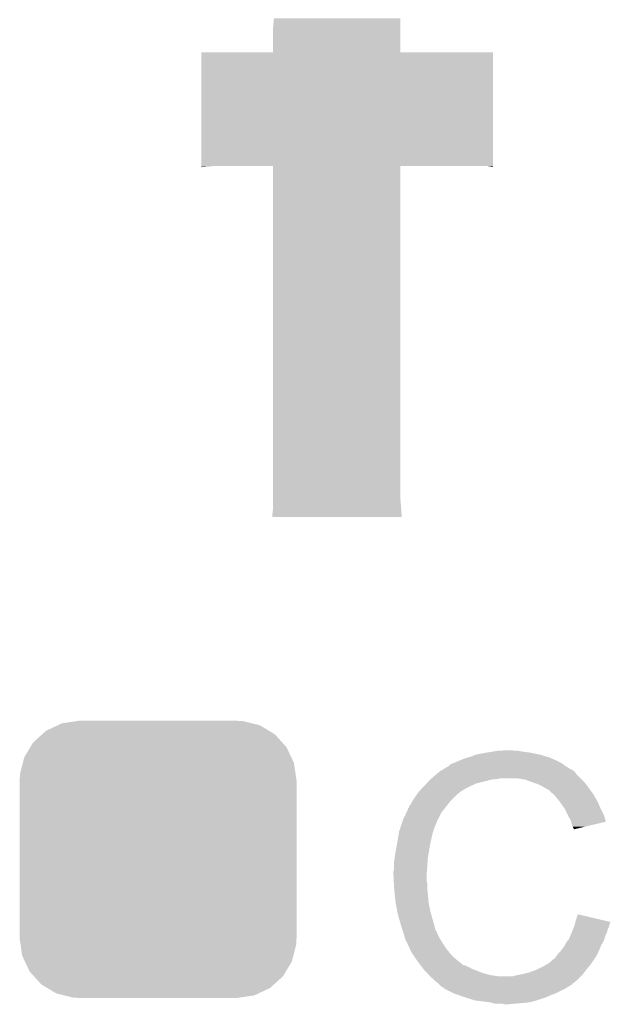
# Model space of a CAD drawing. Extents: x -9 to 122, y -9 to 65.
# Tile 156 of 256: x 54.98 to 57.33, y 58.25 to 62.17. Entities that reach past the tile are written whole.
import ezdxf

# ---------------------------------------------------------------- set-up
doc = ezdxf.new("R2010")
doc.units = 0
doc.layers.get('0').update_dxf_attribs({"linetype": 'CONTINUOUS'})
doc.layers.add('CLICKER_4_FOR_R7FA4M2A_V100_GTO', color=12, linetype='CONTINUOUS')
doc.layers.add('CLICKER_4_FOR_R7FA4M2A_V100_GTS', color=13, linetype='CONTINUOUS')

# ---------------------------------------------------------------- blocks, each defined once
blk = doc.blocks.new('CUSTOM_165')
for points in [[(-0.383312, 0.541074), (-0.323442, 0.549926), (0.373946, 0.541074), (0.339246, 0.549926)], [(-0.323442, 0.549926), (-0.31496, 0.55118), (0.339246, 0.549926), (0.31496, 0.55118)], [(-0.461888, 0.497124), (-0.445816, 0.51162), (0.465342, 0.497124), (0.441342, 0.51162)], [(-0.445816, 0.51162), (-0.400774, 0.532846), (0.441342, 0.51162), (0.406198, 0.532846)], [(-0.400774, 0.532846), (-0.383312, 0.541074), (0.406198, 0.532846), (0.373946, 0.541074)], [(-0.497124, 0.465342), (-0.461888, 0.497124), (0.49401, 0.465342), (0.465342, 0.497124)], [(-0.532846, 0.406198), (-0.508918, 0.445816), (0.53029, 0.406198), (0.51162, 0.445816)], [(-0.508918, 0.445816), (-0.497124, 0.465342), (0.51162, 0.445816), (0.49401, 0.465342)], [(-0.538686, 0.383312), (-0.532846, 0.406198), (0.541074, 0.383312), (0.53029, 0.406198)], [(-0.549926, 0.339246), (-0.538686, 0.383312), (0.54759, 0.339246), (0.541074, 0.383312)], [(-0.55118, 0.31496), (-0.549926, 0.339246), (0.55118, 0.31496), (0.54759, 0.339246)], [(-0.55118, -0.31496), (-0.55118, 0.31496), (0.55118, -0.31496), (0.55118, 0.31496)], [(-0.547588, -0.339246), (-0.55118, -0.31496), (0.549926, -0.339246), (0.55118, -0.31496)], [(-0.541074, -0.383312), (-0.547588, -0.339246), (0.538684, -0.383312), (0.549926, -0.339246)], [(-0.530288, -0.406198), (-0.541074, -0.383312), (0.532846, -0.406198), (0.538684, -0.383312)], [(-0.51162, -0.445816), (-0.530288, -0.406198), (0.508916, -0.445816), (0.532846, -0.406198)], [(-0.494008, -0.465342), (-0.51162, -0.445816), (0.497124, -0.465342), (0.508916, -0.445816)], [(-0.465342, -0.497124), (-0.494008, -0.465342), (0.461886, -0.497124), (0.497124, -0.465342)], [(-0.44134, -0.51162), (-0.465342, -0.497124), (0.445816, -0.51162), (0.461886, -0.497124)], [(-0.406198, -0.532846), (-0.44134, -0.51162), (0.400772, -0.532846), (0.445816, -0.51162)], [(-0.373944, -0.541074), (-0.406198, -0.532846), (0.383312, -0.541074), (0.400772, -0.532846)], [(-0.339246, -0.549926), (-0.373944, -0.541074), (0.32344, -0.549926), (0.383312, -0.541074)], [(-0.31496, -0.55118), (-0.339246, -0.549926), (0.31496, -0.55118), (0.32344, -0.549926)]]:
    blk.add_solid(points)

msp = doc.modelspace()

# ---------------------------------------------------------------- linework, layer by layer
at = {"layer": 'CLICKER_4_FOR_R7FA4M2A_V100_GTO'}
for points in [[(55.98414, 62.12586), (55.988114, 62.171582), (56.492148, 62.12586), (56.49214, 62.171582)], [(55.98414, 62.036982), (55.98414, 62.12586), (56.492162, 62.036982), (56.492148, 62.12586)], [(55.69966, 61.58484), (55.69968, 62.036938), (56.860418, 61.58484), (56.86044, 62.036938)], [(55.69968, 62.036938), (55.699682, 62.03696), (56.86044, 62.036938), (56.492162, 62.03696)], [(55.699682, 62.03696), (55.98414, 62.036982), (56.492162, 62.03696), (56.492162, 62.036982)], [(55.69966, 61.5823), (55.69966, 61.58484), (55.73014, 61.5823), (55.75046, 61.58484)], [(55.69966, 61.579784), (55.69966, 61.5823), (55.69966, 61.579784), (55.73014, 61.5823)], [(55.98412, 61.584818), (55.984118, 61.58484), (56.49214, 61.584818), (56.835038, 61.58484)], [(55.98414, 60.25642), (55.98412, 61.584818), (56.49214, 60.25642), (56.49214, 61.584818)], [(56.85282, 61.5823), (56.835038, 61.58484), (56.860418, 61.5823), (56.860418, 61.58484)], [(55.98414, 60.22594), (55.98414, 60.25642), (56.49468, 60.22594), (56.49214, 60.25642)], [(55.9816, 60.19546), (55.98414, 60.215782), (56.496694, 60.19546), (56.495352, 60.215782)], [(55.98414, 60.215782), (55.98414, 60.22594), (56.495352, 60.215782), (56.49468, 60.22594)], [(55.9816, 60.187862), (55.9816, 60.19546), (56.497196, 60.187862), (56.496694, 60.19546)], [(56.497196, 60.18784), (55.9816, 60.187862), (56.497196, 60.18784), (56.497196, 60.187862)], [(56.87822, 59.2582), (56.923938, 59.26074), (56.946802, 59.2582), (56.936642, 59.26074)], [(56.728358, 59.2201), (56.741058, 59.22518), (57.1119, 59.2201), (57.10047, 59.22518)], [(56.741058, 59.22518), (56.7563, 59.23026), (57.10047, 59.22518), (57.08904, 59.23026)], [(56.7563, 59.23026), (56.774082, 59.23534), (57.08904, 59.23026), (57.072786, 59.23534)], [(56.774082, 59.23534), (56.791862, 59.24296), (57.072786, 59.23534), (57.048402, 59.24296)], [(56.791862, 59.24296), (56.8325, 59.25058), (57.048402, 59.24296), (57.010298, 59.25058)], [(56.8325, 59.25058), (56.86298, 59.25566), (57.010298, 59.25058), (56.97474, 59.25566)], [(56.86298, 59.25566), (56.87822, 59.2582), (56.97474, 59.25566), (56.959502, 59.2582)], [(56.653846, 59.179458), (56.658076, 59.181998), (57.18048, 59.179458), (57.175404, 59.181998)], [(56.658076, 59.181998), (56.662302, 59.184534), (57.175404, 59.181998), (57.172866, 59.184534)], [(56.662302, 59.184534), (56.662312, 59.18454), (57.172866, 59.184534), (57.170324, 59.18454)], [(56.662312, 59.18454), (56.683468, 59.19724), (57.170324, 59.18454), (57.15, 59.19724)], [(56.683468, 59.19724), (56.68772, 59.199792), (57.15, 59.19724), (57.146428, 59.199792)], [(56.68772, 59.199792), (56.687734, 59.202326), (57.146428, 59.199792), (57.14288, 59.202326)], [(56.687734, 59.202326), (56.697882, 59.2074), (57.14288, 59.202326), (57.135774, 59.2074)], [(56.697882, 59.2074), (56.705494, 59.209938), (57.135774, 59.2074), (57.13222, 59.209938)], [(56.705494, 59.209938), (56.7055, 59.20994), (57.13222, 59.209938), (57.132218, 59.20994)], [(56.7055, 59.20994), (56.71566, 59.21502), (57.132218, 59.20994), (57.12206, 59.21502)], [(56.71566, 59.21502), (56.728358, 59.2201), (57.12206, 59.21502), (57.1119, 59.2201)], [(56.59628, 59.12866), (56.61152, 59.1439), (56.794398, 59.12866), (56.85536, 59.1439)], [(56.61152, 59.1439), (56.61406, 59.14644), (56.85536, 59.1439), (56.880762, 59.14644)], [(56.61406, 59.14644), (56.6166, 59.14898), (56.880762, 59.14644), (56.893458, 59.14898)], [(56.6166, 59.14898), (56.634608, 59.164218), (57.20842, 59.14898), (57.193182, 59.164218)], [(56.634608, 59.164218), (56.643616, 59.17184), (57.193182, 59.164218), (57.1881, 59.17184)], [(56.643616, 59.17184), (56.649622, 59.176922), (57.1881, 59.17184), (57.183018, 59.176922)], [(56.649622, 59.176922), (56.653846, 59.179458), (57.183018, 59.176922), (57.18048, 59.179458)], [(56.987438, 59.1439), (56.956958, 59.14898), (57.2135, 59.1439), (57.20842, 59.14898)], [(57.01538, 59.13374), (56.987438, 59.1439), (57.22366, 59.13374), (57.2135, 59.1439)], [(56.565566, 59.095638), (56.581732, 59.11342), (56.730898, 59.095638), (56.761382, 59.11342)], [(56.581732, 59.11342), (56.58866, 59.12104), (56.761382, 59.11342), (56.77789, 59.12104)], [(56.58866, 59.12104), (56.59628, 59.12866), (56.77789, 59.12104), (56.794398, 59.12866)], [(57.023006, 59.131198), (57.01538, 59.13374), (57.226202, 59.131198), (57.22366, 59.13374)], [(57.038238, 59.12612), (57.023006, 59.131198), (57.230266, 59.12612), (57.226202, 59.131198)], [(57.05348, 59.1185), (57.038238, 59.12612), (57.23636, 59.1185), (57.230266, 59.12612)], [(57.05856, 59.11596), (57.05348, 59.1185), (57.238176, 59.11596), (57.23636, 59.1185)], [(57.071262, 59.10834), (57.05856, 59.11596), (57.243618, 59.10834), (57.238176, 59.11596)], [(57.081416, 59.103262), (57.071262, 59.10834), (57.247246, 59.103262), (57.243618, 59.10834)], [(57.08396, 59.10072), (57.081416, 59.103262), (57.249062, 59.10072), (57.247246, 59.103262)], [(56.539382, 59.057538), (56.545478, 59.0677), (56.69026, 59.057538), (56.700422, 59.0677)], [(56.545478, 59.0677), (56.557924, 59.085478), (56.700422, 59.0677), (56.7182, 59.085478)], [(56.557924, 59.085478), (56.56326, 59.0931), (56.7182, 59.085478), (56.728358, 59.0931)], [(56.56326, 59.0931), (56.563262, 59.093102), (56.728358, 59.0931), (56.72836, 59.093102)], [(56.563262, 59.093102), (56.565566, 59.095638), (56.72836, 59.093102), (56.730898, 59.095638)], [(57.103964, 59.08294), (57.08396, 59.10072), (57.261762, 59.08294), (57.249062, 59.10072)], [(57.10682, 59.0804), (57.103964, 59.08294), (57.263214, 59.0804), (57.261762, 59.08294)], [(57.119012, 59.06516), (57.10682, 59.0804), (57.27192, 59.06516), (57.263214, 59.0804)], [(57.12714, 59.055), (57.119012, 59.06516), (57.277, 59.055), (57.27192, 59.06516)], [(56.515446, 59.011818), (56.52262, 59.027064), (56.6547, 59.011818), (56.666558, 59.027064)], [(56.52262, 59.027064), (56.522626, 59.029606), (56.666558, 59.027064), (56.668534, 59.029606)], [(56.522626, 59.029606), (56.52516, 59.032144), (56.668534, 59.029606), (56.670508, 59.032144)], [(56.52516, 59.032144), (56.527704, 59.039762), (56.670508, 59.032144), (56.676434, 59.039762)], [(56.527704, 59.039762), (56.532782, 59.044844), (56.676434, 59.039762), (56.680386, 59.044844)], [(56.532782, 59.044844), (56.53786, 59.054998), (56.680386, 59.044844), (56.688284, 59.054998)], [(56.53786, 59.054998), (56.539382, 59.057538), (56.688284, 59.054998), (56.69026, 59.057538)], [(57.134252, 59.04484), (57.12714, 59.055), (57.28208, 59.04484), (57.277, 59.055)], [(57.144918, 59.0296), (57.134252, 59.04484), (57.288854, 59.0296), (57.28208, 59.04484)], [(57.14873, 59.02198), (57.144918, 59.0296), (57.29224, 59.02198), (57.288854, 59.0296)], [(56.5023, 58.98388), (56.515446, 59.011818), (56.64073, 58.98388), (56.6547, 59.011818)], [(57.15762, 59.0042), (57.14873, 59.02198), (57.301132, 59.0042), (57.29224, 59.02198)], [(57.159034, 59.001658), (57.15762, 59.0042), (57.302402, 59.001658), (57.301132, 59.0042)], [(57.17032, 58.981342), (57.159034, 59.001658), (57.308476, 58.981342), (57.302402, 59.001658)], [(56.489598, 58.945774), (56.490444, 58.948314), (56.62422, 58.945774), (56.626754, 58.948314)], [(56.490444, 58.948314), (56.491292, 58.950856), (56.626754, 58.948314), (56.62676, 58.950856)], [(56.491292, 58.950856), (56.501452, 58.98134), (56.62676, 58.950856), (56.63946, 58.98134)], [(56.501452, 58.98134), (56.5023, 58.98388), (56.63946, 58.98134), (56.64073, 58.98388)], [(57.171594, 58.976254), (57.17032, 58.981342), (57.309996, 58.976254), (57.308476, 58.981342)], [(57.172862, 58.97118), (57.171594, 58.976254), (57.288834, 58.97118), (57.309996, 58.976254)], [(57.17794, 58.955942), (57.172862, 58.97118), (57.225284, 58.955942), (57.288834, 58.97118)], [(57.180478, 58.950864), (57.17794, 58.955942), (57.204106, 58.950864), (57.225284, 58.955942)], [(57.183014, 58.948326), (57.180478, 58.950864), (57.19352, 58.948326), (57.204106, 58.950864)], [(57.18302, 58.945808), (57.183014, 58.948326), (57.18302, 58.945808), (57.19352, 58.948326)], [(56.47944, 58.89244), (56.48325, 58.9153), (56.61152, 58.89244), (56.6166, 58.9153)], [(56.48325, 58.9153), (56.486636, 58.935618), (56.6166, 58.9153), (56.621678, 58.935618)], [(56.486636, 58.935618), (56.487062, 58.938162), (56.621678, 58.935618), (56.62295, 58.938162)], [(56.487062, 58.938162), (56.487906, 58.940696), (56.62295, 58.938162), (56.624218, 58.940696)], [(56.487906, 58.940696), (56.489598, 58.945774), (56.624218, 58.940696), (56.62422, 58.945774)], [(56.4742, 58.8645), (56.47944, 58.89244), (56.60644, 58.8645), (56.61152, 58.89244)], [(56.46674, 58.81624), (56.46928, 58.834022), (56.600088, 58.81624), (56.60136, 58.834022)], [(56.46928, 58.834022), (56.47182, 58.8518), (56.60136, 58.834022), (56.604322, 58.8518)], [(56.47182, 58.8518), (56.4742, 58.8645), (56.604322, 58.8518), (56.60644, 58.8645)], [(56.46674, 58.788302), (56.46674, 58.81624), (56.598094, 58.788302), (56.600088, 58.81624)], [(56.4642, 58.778142), (56.46674, 58.788302), (56.597368, 58.778142), (56.598094, 58.788302)], [(56.4642, 58.762902), (56.4642, 58.778142), (56.59628, 58.762902), (56.597368, 58.778142)], [(56.4642, 58.7629), (56.4642, 58.762902), (56.596282, 58.7629), (56.59628, 58.762902)], [(56.465344, 58.740038), (56.4642, 58.7629), (56.596282, 58.740038), (56.596282, 58.7629)], [(56.465726, 58.732416), (56.465344, 58.740038), (56.59882, 58.732416), (56.596282, 58.740038)], [(56.46674, 58.7121), (56.465726, 58.732416), (56.59882, 58.7121), (56.59882, 58.732416)], [(56.467504, 58.704478), (56.46674, 58.7121), (56.59882, 58.704478), (56.59882, 58.7121)], [(56.469026, 58.689242), (56.467504, 58.704478), (56.60136, 58.689242), (56.59882, 58.704478)], [(56.47182, 58.661298), (56.469026, 58.689242), (56.60351, 58.661298), (56.60136, 58.689242)], [(56.472718, 58.656218), (56.47182, 58.661298), (56.6039, 58.656218), (56.60351, 58.661298)], [(56.47944, 58.61812), (56.472718, 58.656218), (56.61152, 58.61812), (56.6039, 58.656218)], [(56.48452, 58.5978), (56.47944, 58.61812), (56.617326, 58.5978), (56.61152, 58.61812)], [(56.488876, 58.58256), (56.48452, 58.5978), (56.62168, 58.58256), (56.617326, 58.5978)], [(57.19064, 58.585098), (57.19828, 58.607956), (57.295368, 58.585098), (57.19828, 58.607956)], [(56.49468, 58.56224), (56.488876, 58.58256), (56.627102, 58.56224), (56.62168, 58.58256)], [(56.500608, 58.544458), (56.49468, 58.56224), (56.631844, 58.544458), (56.627102, 58.56224)], [(57.179844, 58.549538), (57.183652, 58.559698), (57.31764, 58.549538), (57.32272, 58.559698)], [(57.183652, 58.559698), (57.18556, 58.564782), (57.32272, 58.559698), (57.323988, 58.564782)], [(57.18556, 58.564782), (57.186828, 58.569858), (57.323988, 58.564782), (57.325258, 58.569858)], [(57.186828, 58.569858), (57.188098, 58.574936), (57.325258, 58.569858), (57.327798, 58.574936)], [(57.188098, 58.574936), (57.18873, 58.577462), (57.327798, 58.574936), (57.3278, 58.577462)], [(57.18873, 58.577462), (57.19064, 58.585098), (57.3278, 58.577462), (57.295368, 58.585098)], [(56.501456, 58.541916), (56.500608, 58.544458), (56.634382, 58.541916), (56.631844, 58.544458)], [(56.503148, 58.536838), (56.501456, 58.541916), (56.63692, 58.536838), (56.634382, 58.541916)], [(56.50484, 58.531758), (56.503148, 58.536838), (56.638614, 58.531758), (56.63692, 58.536838)], [(56.505476, 58.52922), (56.50484, 58.531758), (56.63946, 58.52922), (56.638614, 58.531758)], [(56.507382, 58.5216), (56.505476, 58.52922), (56.643272, 58.5216), (56.63946, 58.52922)], [(56.509922, 58.513982), (56.507382, 58.5216), (56.64708, 58.513982), (56.643272, 58.5216)], [(57.1627, 58.508902), (57.16814, 58.521598), (57.30385, 58.508902), (57.307478, 58.521598)], [(57.16814, 58.521598), (57.174672, 58.536838), (57.307478, 58.521598), (57.315098, 58.536838)], [(57.174672, 58.536838), (57.17794, 58.54446), (57.315098, 58.536838), (57.316622, 58.54446)], [(57.17794, 58.54446), (57.179844, 58.549538), (57.316622, 58.54446), (57.31764, 58.549538)], [(56.51246, 58.506362), (56.509922, 58.513982), (56.651844, 58.506362), (56.64708, 58.513982)], [(56.515, 58.50128), (56.51246, 58.506362), (56.655018, 58.50128), (56.651844, 58.506362)], [(56.518586, 58.49366), (56.515, 58.50128), (56.65978, 58.49366), (56.655018, 58.50128)], [(56.529344, 58.4708), (56.518586, 58.49366), (56.67502, 58.4708), (56.65978, 58.49366)], [(57.13476, 58.46826), (57.144922, 58.480962), (57.28446, 58.46826), (57.290018, 58.480962)], [(57.144922, 58.480962), (57.14746, 58.48604), (57.290018, 58.480962), (57.29224, 58.48604)], [(57.14746, 58.48604), (57.15254, 58.4962), (57.29224, 58.48604), (57.298046, 58.4962)], [(57.15254, 58.4962), (57.158632, 58.503818), (57.298046, 58.4962), (57.3024, 58.503818)], [(57.158632, 58.503818), (57.1627, 58.508902), (57.3024, 58.503818), (57.30385, 58.508902)], [(56.53532, 58.4581), (56.529344, 58.4708), (56.68518, 58.4581), (56.67502, 58.4708)], [(56.543788, 58.4454), (56.53532, 58.4581), (56.69534, 58.4454), (56.68518, 58.4581)], [(56.557332, 58.425082), (56.543788, 58.4454), (56.718198, 58.425082), (56.69534, 58.4454)], [(57.10682, 58.432704), (57.1119, 58.44032), (57.265994, 58.432704), (57.271072, 58.44032)], [(57.1119, 58.44032), (57.115708, 58.445398), (57.271072, 58.44032), (57.274458, 58.445398)], [(57.115708, 58.445398), (57.119522, 58.45048), (57.274458, 58.445398), (57.27668, 58.45048)], [(57.119522, 58.45048), (57.12714, 58.458102), (57.27668, 58.45048), (57.280016, 58.458102)], [(57.12714, 58.458102), (57.13476, 58.46826), (57.280016, 58.458102), (57.28446, 58.46826)], [(56.56072, 58.42), (56.557332, 58.425082), (56.724552, 58.42), (56.718198, 58.425082)], [(56.572444, 58.40476), (56.56072, 58.42), (56.743606, 58.40476), (56.724552, 58.42)], [(56.572446, 58.404758), (56.572444, 58.40476), (56.748684, 58.404758), (56.743606, 58.40476)], [(56.576352, 58.39968), (56.572446, 58.404758), (56.758842, 58.39968), (56.748684, 58.404758)], [(56.578308, 58.397138), (56.576352, 58.39968), (56.766464, 58.397138), (56.758842, 58.39968)], [(57.033162, 58.386982), (57.063638, 58.40222), (57.23128, 58.386982), (57.244614, 58.40222)], [(57.063638, 58.40222), (57.072524, 58.407298), (57.244614, 58.40222), (57.24906, 58.407298)], [(57.072524, 58.407298), (57.081418, 58.41238), (57.24906, 58.407298), (57.252446, 58.41238)], [(57.081418, 58.41238), (57.09412, 58.42254), (57.252446, 58.41238), (57.25922, 58.42254)], [(57.09412, 58.42254), (57.101744, 58.430162), (57.25922, 58.42254), (57.2643, 58.430162)], [(57.101744, 58.430162), (57.10682, 58.432704), (57.2643, 58.430162), (57.265994, 58.432704)], [(56.582214, 58.39206), (56.578308, 58.397138), (56.77408, 58.39206), (56.766464, 58.397138)], [(56.58612, 58.386982), (56.582214, 58.39206), (56.787622, 58.386982), (56.77408, 58.39206)], [(56.588662, 58.38444), (56.58612, 58.386982), (56.7944, 58.38444), (56.787622, 58.386982)], [(56.59882, 58.37428), (56.588662, 58.38444), (56.819796, 58.37428), (56.7944, 58.38444)], [(56.598822, 58.374278), (56.59882, 58.37428), (56.8198, 58.374278), (56.819796, 58.37428)], [(56.604916, 58.36666), (56.598822, 58.374278), (56.84774, 58.36666), (56.8198, 58.374278)], [(56.608978, 58.361582), (56.604916, 58.36666), (56.87821, 58.361582), (56.84774, 58.36666)], [(56.608982, 58.36158), (56.608978, 58.361582), (56.878222, 58.36158), (56.87821, 58.361582)], [(56.621678, 58.351422), (56.608982, 58.36158), (57.2008, 58.351422), (57.210958, 58.36158)], [(56.939182, 58.36158), (56.94934, 58.36412), (57.210958, 58.36158), (57.213498, 58.36412)], [(56.94934, 58.36412), (56.96204, 58.36666), (57.213498, 58.36412), (57.216038, 58.36666)], [(56.96204, 58.36666), (56.97474, 58.3692), (57.216038, 58.36666), (57.217942, 58.3692)], [(56.97474, 58.3692), (57.00522, 58.376822), (57.217942, 58.3692), (57.223658, 58.376822)], [(57.00522, 58.376822), (57.03316, 58.38698), (57.223658, 58.376822), (57.231278, 58.38698)], [(57.03316, 58.38698), (57.033162, 58.386982), (57.231278, 58.38698), (57.23128, 58.386982)], [(56.621682, 58.35142), (56.621678, 58.351422), (57.2008, 58.35142), (57.2008, 58.351422)], [(56.63184, 58.341262), (56.621682, 58.35142), (57.189186, 58.341262), (57.2008, 58.35142)], [(56.641998, 58.33364), (56.63184, 58.341262), (57.180474, 58.33364), (57.189186, 58.341262)], [(56.642014, 58.333626), (56.641998, 58.33364), (57.177934, 58.333626), (57.180474, 58.33364)], [(56.647082, 58.328558), (56.642014, 58.333626), (57.175394, 58.328558), (57.177934, 58.333626)], [(56.649622, 58.326018), (56.647082, 58.328558), (57.170318, 58.326018), (57.175394, 58.328558)], [(56.654698, 58.320942), (56.649622, 58.326018), (57.162704, 58.320942), (57.170318, 58.326018)], [(56.654702, 58.32094), (56.654698, 58.320942), (57.162702, 58.32094), (57.162704, 58.320942)], [(56.662314, 58.315864), (56.654702, 58.32094), (57.15424, 58.315864), (57.162702, 58.32094)], [(56.664838, 58.31586), (56.662314, 58.315864), (57.154234, 58.31586), (57.15424, 58.315864)], [(56.66486, 58.313334), (56.664838, 58.31586), (57.150022, 58.313334), (57.154234, 58.31586)], [(56.664888, 58.31332), (56.66486, 58.313334), (57.15, 58.31332), (57.150022, 58.313334)], [(56.7055, 58.293), (56.664888, 58.31332), (57.10936, 58.293), (57.15, 58.31332)], [(56.72709, 58.28538), (56.7055, 58.293), (57.08904, 58.28538), (57.10936, 58.293)], [(56.74868, 58.27776), (56.72709, 58.28538), (57.07126, 58.27776), (57.08904, 58.28538)], [(56.789318, 58.26506), (56.74868, 58.27776), (57.033158, 58.26506), (57.07126, 58.27776)], [(56.809638, 58.26252), (56.789318, 58.26506), (57.025538, 58.26252), (57.033158, 58.26506)], [(56.850278, 58.25744), (56.809638, 58.26252), (57.002678, 58.25744), (57.025538, 58.26252)], [(56.859168, 58.2549), (56.850278, 58.25744), (56.97728, 58.2549), (57.002678, 58.25744)], [(56.868056, 58.25236), (56.859168, 58.2549), (56.94934, 58.25236), (56.97728, 58.2549)], [(56.906158, 58.24982), (56.895998, 58.25236), (56.921402, 58.24982), (56.94934, 58.25236)]]:
    msp.add_solid(points, dxfattribs=at)

# ---------------------------------------------------------------- block references
at = {"layer": 'CLICKER_4_FOR_R7FA4M2A_V100_GTS'}
msp.add_blockref('CUSTOM_165', (55.52694, 58.8264), dxfattribs=at)

doc.saveas('drawing.dxf')
